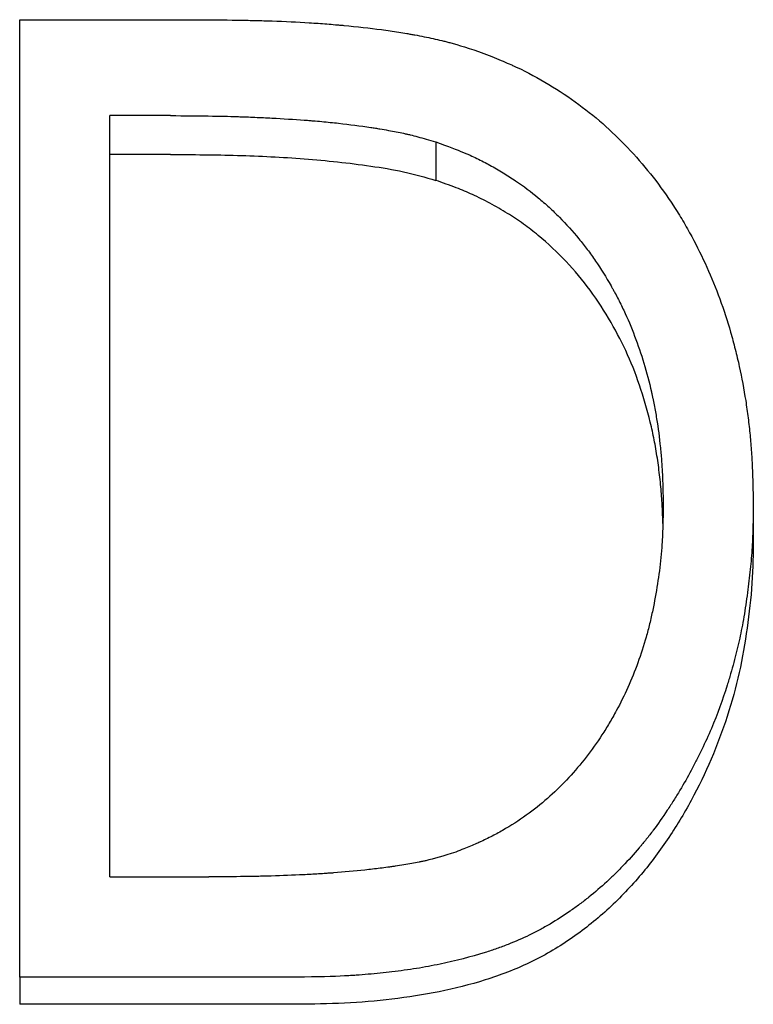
# Model space of a CAD drawing. Header units: millimetres. Extents: x 0 to 420, y 0 to 297.
# Tile 8 of 14: x 137.72 to 141.37, y 149.46 to 154.37. Entities that reach past the tile are written whole.
import ezdxf

# ---------------------------------------------------------------- set-up
doc = ezdxf.new("R2010")
doc.units = ezdxf.units.MM

msp = doc.modelspace()

# ---------------------------------------------------------------- linework, layer by layer
at = {"color": 7, "linetype": 'Continuous', "lineweight": 25}
for p, q in [((137.7205, 149.5981), (137.7205, 154.3685)), ((137.7205, 154.3685), (138.6199, 154.3685)), ((138.1692, 150.0975), (138.1692, 153.8905)), ((138.4717, 153.8905), (138.1692, 153.8905)), ((139.7928, 153.7593), (139.7928, 153.5678)), ((138.4717, 153.6972), (138.1692, 153.6972)), ((141.3743, 151.9521), (141.3743, 151.785)), ((138.1692, 150.0975), (138.663, 150.0975)), ((137.7205, 149.5981), (137.7205, 149.4628)), ((139.1007, 149.5981), (137.7205, 149.5981)), ((139.1007, 149.4628), (137.7205, 149.4628))]:
    msp.add_line(p, q, dxfattribs=at)
for points, knots in [([(138.6199, 154.3685), (138.6971, 154.3679), (138.7654, 154.3671), (138.8549, 154.3656), (138.8825, 154.365), (138.9207, 154.364), (138.9328, 154.3637), (138.9503, 154.3632), (138.956, 154.363), (138.9643, 154.3627), (138.967, 154.3626), (138.9711, 154.3625), (138.9724, 154.3625), (138.9751, 154.3624), (138.9757, 154.3623), (139.0416, 154.36), (139.1033, 154.357), (139.1925, 154.3514), (139.2217, 154.3494), (139.2647, 154.3461), (139.2789, 154.3449), (139.3, 154.3431), (139.307, 154.3425), (139.3174, 154.3415), (139.3209, 154.3412), (139.3278, 154.3406), (139.3306, 154.3403), (139.4006, 154.3338), (139.4631, 154.3267), (139.5516, 154.3149), (139.5803, 154.3108), (139.6219, 154.3042), (139.6356, 154.302), (139.6558, 154.2986), (139.6625, 154.2974), (139.6724, 154.2957), (139.6757, 154.2951), (139.6823, 154.2939), (139.6848, 154.2935), (139.7205, 154.2869), (139.7508, 154.2808), (139.7943, 154.2712), (139.8085, 154.268), (139.8292, 154.263), (139.8361, 154.2613), (139.8462, 154.2587), (139.8496, 154.2578), (139.8562, 154.2561), (139.8602, 154.2551), (139.9047, 154.2433), (139.9612, 154.2254), (140.0322, 154.2008)], [0, 0, 0, 0, 0.125, 0.125, 0.1875, 0.1875, 0.21875, 0.21875, 0.234375, 0.234375, 0.242188, 0.242188, 0.246094, 0.246094, 0.25, 0.25, 0.375, 0.375, 0.4375, 0.4375, 0.46875, 0.46875, 0.484375, 0.484375, 0.492188, 0.492188, 0.5, 0.5, 0.625, 0.625, 0.6875, 0.6875, 0.71875, 0.71875, 0.734375, 0.734375, 0.742188, 0.742188, 0.75, 0.75, 0.8125, 0.8125, 0.84375, 0.84375, 0.859375, 0.859375, 0.867188, 0.867188, 0.875, 0.875, 1, 1, 1, 1]), ([(140.0322, 154.2008), (140.0692, 154.186), (140.1015, 154.1727), (140.1429, 154.1552), (140.1555, 154.1497), (140.1726, 154.1421), (140.1781, 154.1397), (140.1858, 154.1362), (140.1882, 154.1351), (140.1931, 154.1328), (140.1944, 154.1322), (140.2501, 154.106), (140.3032, 154.0775), (140.4594, 153.9837), (140.555, 153.9131), (140.7256, 153.7592), (140.8039, 153.6751), (140.9107, 153.538), (140.9446, 153.4905), (140.9927, 153.4166), (141.0084, 153.3915), (141.0311, 153.3531), (141.0386, 153.3402), (141.0533, 153.3142), (141.061, 153.3002), (141.1213, 153.1886), (141.1678, 153.0851), (141.2271, 152.9232), (141.245, 152.8681), (141.2694, 152.7839), (141.277, 152.7555), (141.2879, 152.7125), (141.2914, 152.6982), (141.2982, 152.6693), (141.3016, 152.6542), (141.3169, 152.584), (141.3275, 152.5274), (141.3408, 152.442), (141.3448, 152.4134), (141.352, 152.3561), (141.3553, 152.3264), (141.3606, 152.2706), (141.363, 152.2423), (141.3659, 152.1991), (141.3668, 152.1845), (141.368, 152.1626), (141.3684, 152.1552), (141.3689, 152.1442), (141.3691, 152.1405), (141.3693, 152.1349), (141.3694, 152.1331), (141.3696, 152.1293), (141.3697, 152.1268), (141.3713, 152.0872), (141.3729, 152.0294), (141.3743, 151.9521)], [0, 0, 0, 0, 0.03125, 0.03125, 0.046875, 0.046875, 0.054688, 0.054688, 0.058594, 0.058594, 0.0625, 0.0625, 0.125, 0.125, 0.25, 0.25, 0.375, 0.375, 0.4375, 0.4375, 0.46875, 0.46875, 0.484375, 0.484375, 0.5, 0.5, 0.625, 0.625, 0.6875, 0.6875, 0.71875, 0.71875, 0.734375, 0.734375, 0.75, 0.75, 0.8125, 0.8125, 0.84375, 0.84375, 0.875, 0.875, 0.90625, 0.90625, 0.921875, 0.921875, 0.929688, 0.929688, 0.933594, 0.933594, 0.935547, 0.935547, 0.9375, 0.9375, 1, 1, 1, 1]), ([(138.4717, 153.8905), (138.6117, 153.89), (138.7228, 153.8884), (138.8076, 153.8856), (138.8124, 153.8854), (138.8198, 153.8852), (138.8234, 153.8851), (138.8344, 153.8847), (138.8417, 153.8844), (138.8634, 153.8836), (138.8779, 153.883), (138.9208, 153.8812), (138.9489, 153.8799), (139.0321, 153.8755), (139.0859, 153.8721), (139.1444, 153.8678), (139.1526, 153.8672), (139.1672, 153.8661), (139.1745, 153.8655), (139.1962, 153.8637), (139.2106, 153.8625), (139.2534, 153.8585), (139.2814, 153.8557), (139.3642, 153.8466), (139.4175, 153.8396), (139.4722, 153.8312), (139.4767, 153.8305), (139.4844, 153.8293), (139.4882, 153.8287), (139.4996, 153.8269), (139.507, 153.8257), (139.529, 153.8221), (139.5431, 153.8196), (139.5841, 153.8123), (139.6094, 153.8073), (139.6385, 153.8011), (139.6431, 153.8001), (139.654, 153.7975), (139.6597, 153.7962), (139.6774, 153.7918), (139.69, 153.7886), (139.73, 153.7778), (139.7598, 153.7693), (139.7928, 153.7593)], [0, 0, 0, 0, 0.25, 0.25, 0.257812, 0.257812, 0.265625, 0.265625, 0.28125, 0.28125, 0.3125, 0.3125, 0.375, 0.375, 0.5, 0.5, 0.515625, 0.515625, 0.53125, 0.53125, 0.5625, 0.5625, 0.625, 0.625, 0.75, 0.75, 0.757812, 0.757812, 0.765625, 0.765625, 0.78125, 0.78125, 0.8125, 0.8125, 0.875, 0.875, 0.890625, 0.890625, 0.90625, 0.90625, 0.9375, 0.9375, 1, 1, 1, 1]), ([(139.7928, 153.7593), (139.8544, 153.7373), (139.9003, 153.72), (139.9324, 153.7066), (139.9362, 153.705), (139.9418, 153.7026), (139.9447, 153.7014), (139.9531, 153.6977), (139.9587, 153.6952), (139.9755, 153.6877), (139.9866, 153.6826), (140.0196, 153.6667), (140.0412, 153.6556), (140.0732, 153.6381), (140.0849, 153.6315), (140.1068, 153.6189), (140.1176, 153.6125), (140.1496, 153.5931), (140.1702, 153.5798), (140.2304, 153.5392), (140.268, 153.5109), (140.3207, 153.4666), (140.3395, 153.4502), (140.3747, 153.4177), (140.3919, 153.4011), (140.4425, 153.3501), (140.4746, 153.3145), (140.513, 153.268), (140.5196, 153.2597), (140.5337, 153.2418), (140.5407, 153.2326), (140.5616, 153.2049), (140.5752, 153.1858), (140.6153, 153.127), (140.6411, 153.0857), (140.669, 153.0368), (140.6715, 153.0323), (140.677, 153.0224), (140.6797, 153.0175), (140.6879, 153.0025), (140.6932, 152.9924), (140.709, 152.9621), (140.7191, 152.9415), (140.7485, 152.8791), (140.7666, 152.8363), (140.8169, 152.7045), (140.8447, 152.6121), (140.8682, 152.5089), (140.8693, 152.5042), (140.8716, 152.4933), (140.8728, 152.4878), (140.8763, 152.4713), (140.8785, 152.4602), (140.885, 152.4266), (140.889, 152.4038), (140.9002, 152.334), (140.9065, 152.2858), (140.9128, 152.2235), (140.9139, 152.2121), (140.916, 152.1884), (140.9169, 152.1766), (140.9195, 152.1413), (140.9209, 152.118), (140.922, 152.0919), (140.9221, 152.0908), (140.9222, 152.0866), (140.9223, 152.0845), (140.9226, 152.0778), (140.9227, 152.0731), (140.9232, 152.0584), (140.9235, 152.0476), (140.9245, 152.0122), (140.9251, 151.9846), (140.9256, 151.9531)], [0, 0, 0, 0, 0.0625, 0.0625, 0.066406, 0.066406, 0.070312, 0.070312, 0.078125, 0.078125, 0.09375, 0.09375, 0.125, 0.125, 0.140625, 0.140625, 0.15625, 0.15625, 0.1875, 0.1875, 0.25, 0.25, 0.28125, 0.28125, 0.3125, 0.3125, 0.375, 0.375, 0.390625, 0.390625, 0.40625, 0.40625, 0.4375, 0.4375, 0.5, 0.5, 0.507812, 0.507812, 0.515625, 0.515625, 0.53125, 0.53125, 0.5625, 0.5625, 0.625, 0.625, 0.75, 0.75, 0.757812, 0.757812, 0.765625, 0.765625, 0.78125, 0.78125, 0.8125, 0.8125, 0.875, 0.875, 0.890625, 0.890625, 0.90625, 0.90625, 0.9375, 0.9375, 0.941406, 0.941406, 0.945312, 0.945312, 0.953125, 0.953125, 0.96875, 0.96875, 1, 1, 1, 1]), ([(138.4717, 153.6972), (138.5828, 153.6964), (138.8051, 153.6948), (139.1382, 153.6785), (139.4143, 153.6492), (139.6335, 153.6134), (139.7397, 153.583), (139.7928, 153.5678)], [0, 0, 0, 0, 0.250031, 0.500056, 0.750024, 0.875027, 1, 1, 1, 1]), ([(140.9239, 151.8585), (140.9237, 151.8688), (140.9229, 151.9066), (140.9197, 151.9756), (140.912, 152.0662), (140.9006, 152.16), (140.8858, 152.2519), (140.8604, 152.3742), (140.8186, 152.5244), (140.7517, 152.6986), (140.6672, 152.8646), (140.566, 153.0211), (140.4443, 153.1666), (140.3299, 153.2743), (140.2295, 153.3517), (140.1489, 153.4051), (140.0641, 153.4543), (139.9792, 153.4967), (139.8887, 153.5339), (139.827, 153.5557), (139.7928, 153.5678)], [0, 0, 0, 0, 0.014366, 0.052424, 0.095723, 0.140607, 0.183656, 0.224937, 0.314082, 0.399943, 0.483272, 0.570947, 0.655741, 0.741584, 0.783234, 0.82624, 0.870796, 0.913816, 0.95217, 1, 1, 1, 1]), ([(141.3743, 151.9521), (141.3739, 151.9031), (141.3731, 151.8597), (141.3713, 151.8029), (141.3707, 151.7854), (141.3695, 151.7612), (141.3691, 151.7535), (141.3685, 151.7424), (141.3683, 151.7388), (141.368, 151.7336), (141.3678, 151.7318), (141.3676, 151.7284), (141.3675, 151.7273), (141.3649, 151.6896), (141.3617, 151.653), (141.3557, 151.5964), (141.3535, 151.5772), (141.3487, 151.5383), (141.3462, 151.5194), (141.3376, 151.4569), (141.3314, 151.4173), (141.3216, 151.3611), (141.3182, 151.3428), (141.3112, 151.3074), (141.3077, 151.2909), (141.2962, 151.2388), (141.2873, 151.203), (141.2724, 151.1477), (141.2672, 151.129), (141.2588, 151.1005), (141.256, 151.0909), (141.2502, 151.0717), (141.247, 151.0613), (141.2215, 150.9798), (141.1953, 150.9082), (141.1506, 150.8021), (141.1347, 150.767), (141.1097, 150.7146), (141.1011, 150.6972), (141.0834, 150.6626), (141.074, 150.6445), (141.0475, 150.5952), (141.0287, 150.5621), (140.9988, 150.5125), (140.9886, 150.4959), (140.9676, 150.4626), (140.9573, 150.4468), (140.9225, 150.3943), (140.8993, 150.3612), (140.8644, 150.3146), (140.8528, 150.2995), (140.8354, 150.2777), (140.8296, 150.2706), (140.8209, 150.26), (140.818, 150.2566), (140.8122, 150.2497), (140.8099, 150.2469), (140.779, 150.2108), (140.7518, 150.1806), (140.7114, 150.1384), (140.698, 150.1248), (140.6781, 150.1051), (140.6714, 150.0987), (140.6582, 150.0861), (140.6523, 150.0805), (140.6157, 150.0469), (140.5859, 150.0213), (140.5401, 149.9845), (140.5247, 149.9726), (140.4935, 149.9492), (140.4783, 149.9382), (140.4291, 149.904), (140.3957, 149.8826), (140.3449, 149.8528), (140.3279, 149.8432), (140.2935, 149.8248), (140.2756, 149.8157), (140.2248, 149.791), (140.1895, 149.7756), (140.1345, 149.754), (140.1158, 149.747), (140.0873, 149.737), (140.0776, 149.7337), (140.0583, 149.7272), (140.0476, 149.7238), (139.9665, 149.6984), (139.8918, 149.679), (139.7758, 149.6548), (139.7365, 149.6475), (139.6766, 149.6379), (139.6564, 149.6349), (139.6158, 149.6292), (139.5946, 149.6265), (139.5351, 149.6195), (139.4955, 149.6155), (139.4364, 149.6105), (139.4167, 149.6089), (139.3872, 149.6069), (139.3774, 149.6062), (139.3627, 149.6053), (139.3578, 149.605), (139.3504, 149.6046), (139.348, 149.6044), (139.3431, 149.6042), (139.3399, 149.604), (139.2838, 149.6009), (139.2047, 149.599), (139.1007, 149.5981)], [0, 0, 0, 0, 0.03125, 0.03125, 0.046875, 0.046875, 0.054688, 0.054688, 0.058594, 0.058594, 0.060547, 0.060547, 0.0625, 0.0625, 0.09375, 0.09375, 0.109375, 0.109375, 0.125, 0.125, 0.15625, 0.15625, 0.171875, 0.171875, 0.1875, 0.1875, 0.21875, 0.21875, 0.234375, 0.234375, 0.242188, 0.242188, 0.25, 0.25, 0.3125, 0.3125, 0.34375, 0.34375, 0.359375, 0.359375, 0.375, 0.375, 0.40625, 0.40625, 0.421875, 0.421875, 0.4375, 0.4375, 0.46875, 0.46875, 0.484375, 0.484375, 0.492188, 0.492188, 0.496094, 0.496094, 0.5, 0.5, 0.53125, 0.53125, 0.546875, 0.546875, 0.554688, 0.554688, 0.5625, 0.5625, 0.59375, 0.59375, 0.609375, 0.609375, 0.625, 0.625, 0.65625, 0.65625, 0.671875, 0.671875, 0.6875, 0.6875, 0.71875, 0.71875, 0.734375, 0.734375, 0.742188, 0.742188, 0.75, 0.75, 0.8125, 0.8125, 0.84375, 0.84375, 0.859375, 0.859375, 0.875, 0.875, 0.90625, 0.90625, 0.921875, 0.921875, 0.929688, 0.929688, 0.933594, 0.933594, 0.935547, 0.935547, 0.9375, 0.9375, 1, 1, 1, 1]), ([(140.9256, 151.9531), (140.9249, 151.8943), (140.9239, 151.8502), (140.9227, 151.819), (140.9226, 151.8153), (140.9224, 151.8098), (140.9222, 151.8071), (140.9219, 151.7988), (140.9216, 151.7933), (140.9207, 151.7767), (140.92, 151.7657), (140.9177, 151.7327), (140.9159, 151.7107), (140.9051, 151.6009), (140.8916, 151.5134), (140.8687, 151.4046), (140.8634, 151.3811), (140.8524, 151.3365), (140.8466, 151.3144), (140.8281, 151.249), (140.8144, 151.2062), (140.7691, 151.0809), (140.7333, 151.001), (140.6868, 150.9154), (140.6806, 150.9042), (140.669, 150.8839), (140.6632, 150.8738), (140.6453, 150.8438), (140.6331, 150.8241), (140.5955, 150.7664), (140.5692, 150.7294), (140.4865, 150.623), (140.4264, 150.5581), (140.296, 150.4404), (140.2231, 150.3872), (140.1304, 150.3318), (140.1214, 150.3266), (140.1017, 150.3156), (140.0917, 150.3102), (140.0613, 150.2942), (140.0404, 150.284), (140.0163, 150.2729), (140.0155, 150.2725), (140.0118, 150.2709), (140.0098, 150.27), (140.0039, 150.2674), (139.9998, 150.2655), (139.9866, 150.2598), (139.9769, 150.2557), (139.9451, 150.2424), (139.9204, 150.2324), (139.892, 150.2211)], [0, 0, 0, 0, 0.0625, 0.0625, 0.066406, 0.066406, 0.070312, 0.070312, 0.078125, 0.078125, 0.09375, 0.09375, 0.125, 0.125, 0.25, 0.25, 0.28125, 0.28125, 0.3125, 0.3125, 0.375, 0.375, 0.5, 0.5, 0.515625, 0.515625, 0.53125, 0.53125, 0.5625, 0.5625, 0.625, 0.625, 0.75, 0.75, 0.875, 0.875, 0.890625, 0.890625, 0.90625, 0.90625, 0.9375, 0.9375, 0.941406, 0.941406, 0.945312, 0.945312, 0.953125, 0.953125, 0.96875, 0.96875, 1, 1, 1, 1]), ([(141.3743, 151.785), (141.3733, 151.7103), (141.3712, 151.5609), (141.3454, 151.3374), (141.3076, 151.115), (141.2274, 150.8239), (141.1083, 150.5425), (140.9489, 150.2809), (140.8103, 150.0959), (140.6485, 149.9285), (140.4653, 149.7827), (140.2617, 149.6635), (139.9662, 149.5518), (139.6536, 149.4926), (139.3383, 149.4656), (139.1799, 149.4637), (139.1007, 149.4628)], [0, 0, 0, 0, 0.062535, 0.12507, 0.1876, 0.250129, 0.375027, 0.43755, 0.500052, 0.562561, 0.625059, 0.687539, 0.750024, 0.874925, 0.937461, 1, 1, 1, 1]), ([(139.892, 150.2211), (139.8312, 150.2012), (139.7817, 150.1869), (139.7386, 150.1772), (139.7324, 150.1759), (139.7212, 150.1734), (139.7154, 150.1723), (139.6978, 150.1687), (139.6855, 150.1664), (139.6474, 150.1595), (139.6201, 150.1551), (139.5837, 150.1497), (139.5786, 150.149), (139.5661, 150.1472), (139.5599, 150.1464), (139.5411, 150.1438), (139.5286, 150.1421), (139.4907, 150.1373), (139.4653, 150.1343), (139.3883, 150.1259), (139.336, 150.1212), (139.2762, 150.1168), (139.2708, 150.1164), (139.2586, 150.1156), (139.2526, 150.1151), (139.2342, 150.1139), (139.2218, 150.1131), (139.1845, 150.1108), (139.1591, 150.1094), (139.0817, 150.1055), (139.0283, 150.1034), (138.9697, 150.1017), (138.9684, 150.1016), (138.9637, 150.1015), (138.9613, 150.1014), (138.954, 150.1012), (138.949, 150.1011), (138.9338, 150.1007), (138.9231, 150.1005), (138.8898, 150.0998), (138.8658, 150.0994), (138.7883, 150.0983), (138.7293, 150.0978), (138.663, 150.0975)], [0, 0, 0, 0, 0.125, 0.125, 0.140625, 0.140625, 0.15625, 0.15625, 0.1875, 0.1875, 0.25, 0.25, 0.265625, 0.265625, 0.28125, 0.28125, 0.3125, 0.3125, 0.375, 0.375, 0.5, 0.5, 0.515625, 0.515625, 0.53125, 0.53125, 0.5625, 0.5625, 0.625, 0.625, 0.75, 0.75, 0.757812, 0.757812, 0.765625, 0.765625, 0.78125, 0.78125, 0.8125, 0.8125, 0.875, 0.875, 1, 1, 1, 1])]:
    msp.add_open_spline(points, degree=3, knots=knots, dxfattribs=at)

doc.saveas('drawing.dxf')
